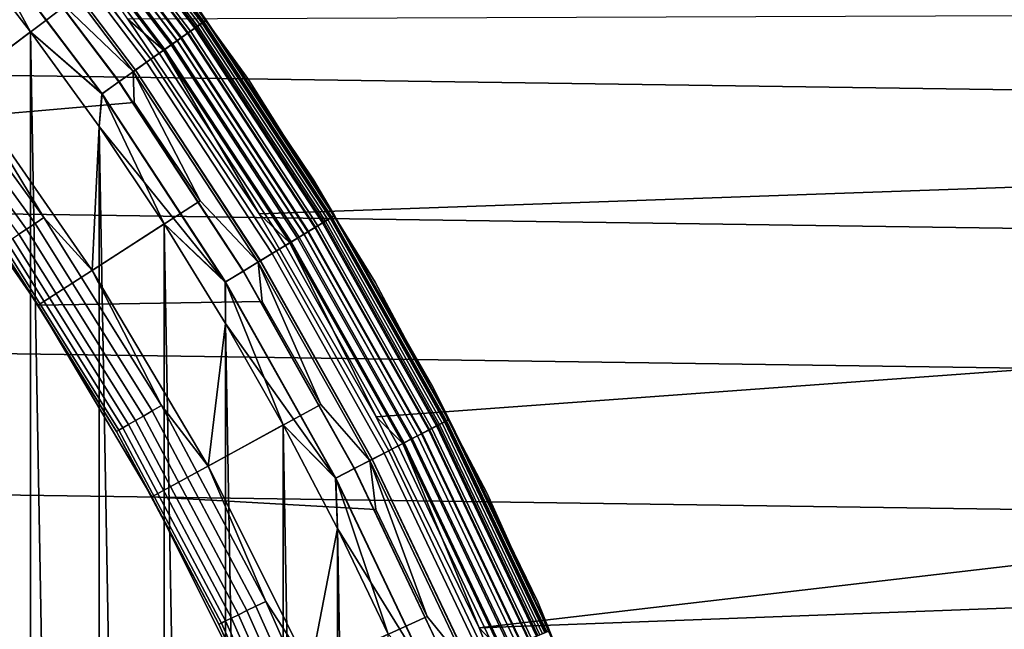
# Model space of a CAD drawing. Header units: metres. Extents: x -25 to 100, y -25 to 25.
# Tile 47 of 72: x 12.2 to 16.8, y 6.38 to 9.23. Entities that reach past the tile are written whole.
import ezdxf

# ---------------------------------------------------------------- set-up
doc = ezdxf.new("R2010")
doc.units = ezdxf.units.M
doc.layers.add('solid_Z_536_159_XXX', color=7, linetype='CONTINUOUS')

msp = doc.modelspace()

# ---------------------------------------------------------------- linework, layer by layer
at = {"layer": 'solid_Z_536_159_XXX'}
for points in [[(-22.103779, 10.095118, -2.5), (22.383095, 9.459541, -2.5), (22.644342, 8.815928, -2.5), (-22.383127, 9.459461, -2.5)], [(13.019771, 9.190358, 74.70903), (12.362247, 10.057433, 74.70903), (12.389363, 10.079494, 74.802689), (13.04833, 9.210517, 74.802689)], [(13.048537, 9.210663, 83.796448), (12.38956, 10.079655, 83.796448), (12.362536, 10.05767, 83.890152), (13.020076, 9.190573, 83.890152)], [(13.051664, 9.212871, 65.953987), (12.392529, 10.08207, 65.953987), (12.369273, 10.063149, 66.026573), (13.027171, 9.195581, 66.026573)], [(13.038639, 9.203677, 0.149909), (12.380162, 10.072009, 0.149909), (12.397332, 10.085978, 0.197345), (13.056723, 9.216441, 0.197345)], [(13.04833, 9.210517, 74.802689), (12.389363, 10.079494, 74.802689), (12.405853, 10.092911, 74.900383), (13.065698, 9.222776, 74.900383)], [(13.065802, 9.22285, 83.69873), (12.405952, 10.092991, 83.69873), (12.38956, 10.079655, 83.796448), (13.048537, 9.210663, 83.796448)], [(13.066569, 9.223392, 65.877594), (12.406681, 10.093584, 65.877594), (12.392529, 10.08207, 65.953987), (13.051664, 9.212871, 65.953987)], [(13.056723, 9.216441, 0.197345), (12.397332, 10.085978, 0.197345), (12.407845, 10.094531, 0.247906), (13.067795, 9.224257, 0.247906)], [(13.065698, 9.222776, 74.900383), (12.405853, 10.092911, 74.900383), (12.608171, 9.850585, 75)], [(13.065802, 9.22285, 83.69873), (12.608171, 9.850585, 83.599998), (12.405952, 10.092991, 83.69873)], [(13.066569, 9.223392, 65.877594), (12.944271, 9.404566, 65.800003), (12.406681, 10.093584, 65.877594)], [(13.067795, 9.224257, 0.247906), (12.407845, 10.094531, 0.247906), (12.944281, 9.404552, 0.3)], [(12.948788, 9.140252, 0.040062), (12.294848, 10.002601, 0.040062), (12.328128, 10.029676, 0.070052), (12.983838, 9.164993, 0.070052)], [(12.993693, 9.17195, 66.093575), (12.337485, 10.03729, 66.093575), (12.297953, 10.005127, 66.153328), (12.952057, 9.14256, 66.153328)], [(12.980602, 9.162709, 74.6213), (12.325056, 10.027177, 74.6213), (12.362247, 10.057433, 74.70903), (13.019771, 9.190358, 74.70903)], [(13.020076, 9.190573, 83.890152), (12.362536, 10.05767, 83.890152), (12.325433, 10.027484, 83.977943), (12.980999, 9.16299, 83.977943)], [(12.983838, 9.164993, 0.070052), (12.328128, 10.029676, 0.070052), (12.356857, 10.053049, 0.107043), (13.014095, 9.186352, 0.107043)], [(13.027171, 9.195581, 66.026573), (12.369273, 10.063149, 66.026573), (12.337485, 10.03729, 66.093575), (12.993693, 9.17195, 66.093575)], [(13.014095, 9.186352, 0.107043), (12.356857, 10.053049, 0.107043), (12.380162, 10.072009, 0.149909), (13.038639, 9.203677, 0.149909)], [(12.873832, 9.087343, 74.47065), (12.223678, 9.944699, 74.47065), (12.27855, 9.989342, 74.541298), (12.931623, 9.128136, 74.541298)], [(12.932104, 9.128476, 84.058022), (12.279007, 9.989713, 84.058022), (12.224205, 9.945128, 84.128761), (12.874387, 9.087735, 84.128761)], [(12.952057, 9.14256, 66.153328), (12.297953, 10.005127, 66.153328), (12.251649, 9.967456, 66.204369), (12.903291, 9.108137, 66.204369)], [(12.910012, 9.112882, 0.017985), (12.258031, 9.972648, 0.017985), (12.294848, 10.002601, 0.040062), (12.948788, 9.140252, 0.040062)], [(12.931623, 9.128136, 74.541298), (12.27855, 9.989342, 74.541298), (12.325056, 10.027177, 74.6213), (12.980602, 9.162709, 74.6213)], [(12.980999, 9.16299, 83.977943), (12.325433, 10.027484, 83.977943), (12.279007, 9.989713, 84.058022), (12.932104, 9.128476, 84.058022)], [(12.808408, 9.041162, 74.410797), (12.161558, 9.894161, 74.410797), (12.223678, 9.944699, 74.47065), (12.873832, 9.087343, 74.47065)], [(12.874387, 9.087735, 84.128761), (12.224205, 9.945128, 84.128761), (12.162146, 9.894639, 84.188713), (12.809027, 9.041598, 84.188713)], [(12.903291, 9.108137, 66.204369), (12.251649, 9.967456, 66.204369), (12.199717, 9.925205, 66.24543), (12.848596, 9.06953, 66.24543)], [(12.258031, 9.972648, 0.017985), (12.910012, 9.112882, 0.017985), (12.868692, 9.083714, 0.004494), (12.218798, 9.940729, 0.004494)], [(12.218798, 9.940729, 0.004494), (12.868692, 9.083714, 0.004494), (12.701567, 9.228229)], [(12.736687, 8.990535, 74.362968), (12.093458, 9.838758, 74.362968), (12.161558, 9.894161, 74.410797), (12.808408, 9.041162, 74.410797)], [(12.809027, 9.041598, 84.188713), (12.162146, 9.894639, 84.188713), (12.094093, 9.839274, 84.236656), (12.737355, 8.991007, 84.236656)], [(12.848596, 9.06953, 66.24543), (12.199717, 9.925205, 66.24543), (12.143437, 9.879418, 66.275505), (12.789323, 9.02769, 66.275505)], [(12.789323, 9.02769, 66.275505), (12.143437, 9.879418, 66.275505), (12.084199, 9.831225, 66.293846), (12.726934, 8.983651, 66.293846)], [(13.2646, 8.947088, 75), (12.608171, 9.850585, 75), (12.608171, 9.850585, 83.599998), (13.2646, 8.947088, 83.599998)], [(13.065802, 9.22285, 83.69873), (13.2646, 8.947088, 83.599998), (12.608171, 9.850585, 83.599998)], [(13.065698, 9.222776, 74.900383), (12.608171, 9.850585, 75), (13.2646, 8.947088, 75)], [(12.66013, 8.936495, 74.328133), (12.020767, 9.77962, 74.328133), (12.093458, 9.838758, 74.362968), (12.736687, 8.990535, 74.362968)], [(12.737355, 8.991007, 84.236656), (12.094093, 9.839274, 84.236656), (12.021438, 9.780165, 84.271614), (12.660834, 8.936993, 84.271614)], [(12.726934, 8.983651, 66.293846), (12.084199, 9.831225, 66.293846), (12.407801, 9.289443, 66.300003)], [(12.580298, 8.880144, 74.306999), (11.944968, 9.717953, 74.306999), (12.020767, 9.77962, 74.328133), (12.66013, 8.936495, 74.328133)], [(12.660834, 8.936993, 84.271614), (12.021438, 9.780165, 84.271614), (11.94566, 9.718514, 84.292877), (12.581026, 8.880658, 84.292877)], [(11.68795, 8.749389, 66.300003), (12.407801, 9.289443, 66.300003), (12.068623, 9.726165, 66.300003), (11.033745, 9.561114, 66.300003)], [(11.94566, 9.718514, 84.292877), (11.912877, 9.600636, 84.300003), (12.247452, 9.170036, 84.300003)], [(11.944968, 9.717953, 74.306999), (12.580298, 8.880144, 74.306999), (12.247455, 9.170033, 74.300003), (11.91288, 9.600634, 74.300003)], [(12.581026, 8.880658, 84.292877), (11.94566, 9.718514, 84.292877), (12.247452, 9.170036, 84.300003)], [(12.247457, -9.170031, 84.300003), (12.247452, 9.170036, 84.300003), (11.912877, 9.600636, 84.300003)], [(11.912882, -9.600631, 84.300003), (12.247457, -9.170031, 84.300003), (11.912877, 9.600636, 84.300003)], [(11.927885, 8.929459, 74.300003), (11.91288, 9.600634, 74.300003), (12.247455, 9.170033, 74.300003)], [(-22.383127, 9.459461, -2.5), (22.644342, 8.815928, -2.5), (22.886845, 8.165916, -2.5), (-22.644375, 8.815846, -2.5)], [(13.568777, 8.478696, 0.3), (12.944281, 9.404552, 0.3), (12.944271, 9.404566, 65.800003), (13.568768, 8.478711, 65.800003)], [(13.066569, 9.223392, 65.877594), (13.568768, 8.478711, 65.800003), (12.944271, 9.404566, 65.800003)], [(13.067795, 9.224257, 0.247906), (12.944281, 9.404552, 0.3), (13.568777, 8.478696, 0.3)], [(12.726934, 8.983651, 66.293846), (12.407801, 9.289443, 66.300003), (11.68795, 8.749389, 66.300003), (12.731857, 8.840022, 66.300003)], [(21.923563, 9.262469), (12.701567, 9.228229), (13.314355, 8.319564), (22.179392, 8.632006)], [(12.868692, 9.083714, 0.004494), (13.314355, 8.319564), (12.701567, 9.228229)], [(13.610656, 8.276823, 0.107043), (13.014095, 9.186352, 0.107043), (13.038639, 9.203677, 0.149909), (13.636325, 8.292433, 0.149909)], [(13.61659, 8.280433, 74.70903), (13.019771, 9.190358, 74.70903), (13.04833, 9.210517, 74.802689), (13.64646, 8.298595, 74.802689)], [(13.646676, 8.298727, 83.796448), (13.048537, 9.210663, 83.796448), (13.020076, 9.190573, 83.890152), (13.61691, 8.280626, 83.890152)], [(13.649946, 8.300716, 65.953987), (13.051664, 9.212871, 65.953987), (13.027171, 9.195581, 66.026573), (13.62433, 8.285139, 66.026573)], [(13.636325, 8.292433, 0.149909), (13.038639, 9.203677, 0.149909), (13.056723, 9.216441, 0.197345), (13.655237, 8.303933, 0.197345)], [(13.64646, 8.298595, 74.802689), (13.04833, 9.210517, 74.802689), (13.065698, 9.222776, 74.900383), (13.664622, 8.309641, 74.900383)], [(13.664732, 8.309708, 83.69873), (13.065802, 9.22285, 83.69873), (13.048537, 9.210663, 83.796448), (13.646676, 8.298727, 83.796448)], [(13.665534, 8.310196, 65.877594), (13.066569, 9.223392, 65.877594), (13.051664, 9.212871, 65.953987), (13.649946, 8.300716, 65.953987)], [(13.655237, 8.303933, 0.197345), (13.056723, 9.216441, 0.197345), (13.067795, 9.224257, 0.247906), (13.666817, 8.310975, 0.247906)], [(13.664622, 8.309641, 74.900383), (13.065698, 9.222776, 74.900383), (13.2646, 8.947088, 75)], [(13.664732, 8.309708, 83.69873), (13.2646, 8.947088, 83.599998), (13.065802, 9.22285, 83.69873)], [(13.665534, 8.310196, 65.877594), (13.568768, 8.478711, 65.800003), (13.066569, 9.223392, 65.877594)], [(13.666817, 8.310975, 0.247906), (13.067795, 9.224257, 0.247906), (13.568777, 8.478696, 0.3)], [(11.927885, 8.929459, 74.300003), (12.247455, 9.170033, 74.300003), (12.566932, 8.72694, 74.300003), (12.534841, 8.055133, 74.300003)], [(12.566934, -8.726937, 84.300003), (12.566929, 8.726943, 84.300003), (12.247452, 9.170036, 84.300003)], [(12.581026, 8.880658, 84.292877), (12.247452, 9.170036, 84.300003), (12.566929, 8.726943, 84.300003)], [(12.247457, -9.170031, 84.300003), (12.566934, -8.726937, 84.300003), (12.247452, 9.170036, 84.300003)], [(12.580298, 8.880144, 74.306999), (12.566932, 8.72694, 74.300003), (12.247455, 9.170033, 74.300003)], [(13.524402, 8.224371, 74.541298), (12.931623, 9.128136, 74.541298), (12.980602, 9.162709, 74.6213), (13.575626, 8.255522, 74.6213)], [(13.576042, 8.255774, 83.977943), (12.980999, 9.16299, 83.977943), (12.932104, 9.128476, 84.058022), (13.524905, 8.224677, 84.058022)], [(13.542354, 8.235288, 0.040062), (12.948788, 9.140252, 0.040062), (12.983838, 9.164993, 0.070052), (13.579011, 8.257579, 0.070052)], [(13.589317, 8.263847, 66.093575), (12.993693, 9.17195, 66.093575), (12.952057, 9.14256, 66.153328), (13.545774, 8.237368, 66.153328)], [(13.575626, 8.255522, 74.6213), (12.980602, 9.162709, 74.6213), (13.019771, 9.190358, 74.70903), (13.61659, 8.280433, 74.70903)], [(13.61691, 8.280626, 83.890152), (13.020076, 9.190573, 83.890152), (12.980999, 9.16299, 83.977943), (13.576042, 8.255774, 83.977943)], [(13.579011, 8.257579, 0.070052), (12.983838, 9.164993, 0.070052), (13.014095, 9.186352, 0.107043), (13.610656, 8.276823, 0.107043)], [(13.62433, 8.285139, 66.026573), (13.027171, 9.195581, 66.026573), (12.993693, 9.17195, 66.093575), (13.589317, 8.263847, 66.093575)], [(12.228492, 8.248222, 74.259941), (11.623338, 9.081146, 74.259941), (11.660738, 9.110367, 74.282013), (12.26784, 8.274763, 74.282013)], [(12.26784, 8.274763, 74.282013), (11.660738, 9.110367, 74.282013), (11.700594, 9.141505, 74.295509), (12.309771, 8.303045, 74.295509)], [(12.309771, 8.303045, 74.295509), (11.700594, 9.141505, 74.295509), (11.927885, 8.929459, 74.300003)], [(13.494771, 8.206352, 66.204369), (12.903291, 9.108137, 66.204369), (12.848596, 9.06953, 66.24543), (13.43757, 8.171567, 66.24543)], [(12.910012, 9.112882, 0.017985), (13.501801, 8.210627, 0.017985), (13.458587, 8.184348, 0.004494), (12.868692, 9.083714, 0.004494)], [(13.463962, 8.187616, 74.47065), (12.873832, 9.087343, 74.47065), (12.931623, 9.128136, 74.541298), (13.524402, 8.224371, 74.541298)], [(13.524905, 8.224677, 84.058022), (12.932104, 9.128476, 84.058022), (12.874387, 9.087735, 84.128761), (13.464543, 8.18797, 84.128761)], [(13.545774, 8.237368, 66.153328), (12.952057, 9.14256, 66.153328), (12.903291, 9.108137, 66.204369), (13.494771, 8.206352, 66.204369)], [(13.501801, 8.210627, 0.017985), (12.910012, 9.112882, 0.017985), (12.948788, 9.140252, 0.040062), (13.542354, 8.235288, 0.040062)], [(12.192924, 8.224232, 74.22995), (11.58953, 9.054733, 74.22995), (11.623338, 9.081146, 74.259941), (12.228492, 8.248222, 74.259941)], [(13.43757, 8.171567, 66.24543), (12.848596, 9.06953, 66.24543), (12.789323, 9.02769, 66.275505), (13.37558, 8.13387, 66.275505)], [(13.395539, 8.146008, 74.410797), (12.808408, 9.041162, 74.410797), (12.873832, 9.087343, 74.47065), (13.463962, 8.187616, 74.47065)], [(13.464543, 8.18797, 84.128761), (12.874387, 9.087735, 84.128761), (12.809027, 9.041598, 84.188713), (13.396186, 8.146401, 84.188713)], [(12.868692, 9.083714, 0.004494), (13.458587, 8.184348, 0.004494), (13.314355, 8.319564)], [(13.37558, 8.13387, 66.275505), (12.789323, 9.02769, 66.275505), (12.726934, 8.983651, 66.293846), (13.310331, 8.094192, 66.293846)], [(13.32053, 8.100393, 74.362968), (12.736687, 8.990535, 74.362968), (12.808408, 9.041162, 74.410797), (13.395539, 8.146008, 74.410797)], [(13.396186, 8.146401, 84.188713), (12.809027, 9.041598, 84.188713), (12.737355, 8.991007, 84.236656), (13.321229, 8.100819, 84.236656)], [(13.240463, 8.051704, 74.328133), (12.66013, 8.936495, 74.328133), (12.736687, 8.990535, 74.362968), (13.32053, 8.100393, 74.362968)], [(13.321229, 8.100819, 84.236656), (12.737355, 8.991007, 84.236656), (12.660834, 8.936993, 84.271614), (13.241201, 8.052153, 84.271614)], [(12.726934, 8.983651, 66.293846), (12.731857, 8.840022, 66.300003), (13.039572, 8.379629, 66.300003)], [(13.310331, 8.094192, 66.293846), (12.726934, 8.983651, 66.293846), (13.039572, 8.379629, 66.300003)], [(12.309771, 8.303045, 74.295509), (11.927885, 8.929459, 74.300003), (12.534841, 8.055133, 74.300003)], [(13.156974, 8.000933, 74.306999), (12.580298, 8.880144, 74.306999), (12.66013, 8.936495, 74.328133), (13.240463, 8.051704, 74.328133)], [(13.241201, 8.052153, 84.271614), (12.660834, 8.936993, 84.271614), (12.581026, 8.880658, 84.292877), (13.157735, 8.001395, 84.292877)], [(13.856405, 8.000002, 75), (13.2646, 8.947088, 75), (13.2646, 8.947088, 83.599998), (13.856405, 8.000002, 83.599998)], [(13.664732, 8.309708, 83.69873), (13.856405, 8.000002, 83.599998), (13.2646, 8.947088, 83.599998)], [(13.664622, 8.309641, 74.900383), (13.2646, 8.947088, 75), (13.856405, 8.000002, 75)], [(12.581026, 8.880658, 84.292877), (12.566929, 8.726943, 84.300003), (12.870827, 8.272185, 84.300003)], [(13.156974, 8.000933, 74.306999), (12.566932, 8.72694, 74.300003), (12.580298, 8.880144, 74.306999)], [(13.157735, 8.001395, 84.292877), (12.581026, 8.880658, 84.292877), (12.870827, 8.272185, 84.300003)], [(12.282344, 7.893182, 66.300003), (13.039572, 8.379629, 66.300003), (12.731857, 8.840022, 66.300003), (11.68795, 8.749389, 66.300003)], [(-22.644375, 8.815846, -2.5), (22.886845, 8.165916, -2.5), (23.110416, 7.509782, -2.5), (-22.886873, 8.165833, -2.5)], [(11.687902, 8.749454, 74), (12.282302, 7.893355, 74), (12.282344, 7.893182, 66.300003), (11.68795, 8.749389, 66.300003)], [(12.107727, 8.166765, 74.052094), (12.282302, 7.893355, 74), (11.687902, 8.749454, 74)], [(12.534841, 8.055133, 74.300003), (12.566932, 8.72694, 74.300003), (12.87083, 8.272182, 74.300003)], [(12.870831, -8.27218, 84.300003), (12.870827, 8.272185, 84.300003), (12.566929, 8.726943, 84.300003)], [(12.566934, -8.726937, 84.300003), (12.870831, -8.27218, 84.300003), (12.566929, 8.726943, 84.300003)], [(13.156974, 8.000933, 74.306999), (12.87083, 8.272182, 74.300003), (12.566932, 8.72694, 74.300003)], [(22.179392, 8.632006), (13.314355, 8.319564), (13.862078, 7.371049), (22.416851, 7.995287)], [(14.127169, 7.511531, 0.3), (13.568777, 8.478696, 0.3), (13.568768, 8.478711, 65.800003), (14.12716, 7.511548, 65.800003)], [(13.665534, 8.310196, 65.877594), (14.12716, 7.511548, 65.800003), (13.568768, 8.478711, 65.800003)], [(13.666817, 8.310975, 0.247906), (13.568777, 8.478696, 0.3), (14.127169, 7.511531, 0.3)], [(13.310331, 8.094192, 66.293846), (13.039572, 8.379629, 66.300003), (12.282344, 7.893182, 66.300003), (13.329857, 7.909779, 66.300003)], [(12.815175, 7.398845, 74.282013), (12.26784, 8.274763, 74.282013), (12.309771, 8.303045, 74.295509), (12.858976, 7.424133, 74.295509)], [(12.858976, 7.424133, 74.295509), (12.309771, 8.303045, 74.295509), (12.534841, 8.055133, 74.300003)], [(13.458587, 8.184348, 0.004494), (13.862078, 7.371049), (13.314355, 8.319564)], [(14.107355, 7.309843, 74.6213), (13.575626, 8.255522, 74.6213), (13.61659, 8.280433, 74.70903), (14.149924, 7.3319, 74.70903)], [(14.150256, 7.332072, 83.890152), (13.61691, 8.280626, 83.890152), (13.576042, 8.255774, 83.977943), (14.107787, 7.310066, 83.977943)], [(14.157967, 7.336067, 66.026573), (13.62433, 8.285139, 66.026573), (13.589317, 8.263847, 66.093575), (14.121583, 7.317214, 66.093575)], [(14.143756, 7.328704, 0.107043), (13.610656, 8.276823, 0.107043), (13.636325, 8.292433, 0.149909), (14.170431, 7.342525, 0.149909)], [(14.149924, 7.3319, 74.70903), (13.61659, 8.280433, 74.70903), (13.64646, 8.298595, 74.802689), (14.180963, 7.347982, 74.802689)], [(14.181188, 7.348099, 83.796448), (13.646676, 8.298727, 83.796448), (13.61691, 8.280626, 83.890152), (14.150256, 7.332072, 83.890152)], [(14.184586, 7.34986, 65.953987), (13.649946, 8.300716, 65.953987), (13.62433, 8.285139, 66.026573), (14.157967, 7.336067, 66.026573)], [(14.170431, 7.342525, 0.149909), (13.636325, 8.292433, 0.149909), (13.655237, 8.303933, 0.197345), (14.190084, 7.352709, 0.197345)], [(14.180963, 7.347982, 74.802689), (13.64646, 8.298595, 74.802689), (13.664622, 8.309641, 74.900383), (14.199838, 7.357763, 74.900383)], [(14.19995, 7.357821, 83.69873), (13.664732, 8.309708, 83.69873), (13.646676, 8.298727, 83.796448), (14.181188, 7.348099, 83.796448)], [(14.200785, 7.358253, 65.877594), (13.665534, 8.310196, 65.877594), (13.649946, 8.300716, 65.953987), (14.184586, 7.34986, 65.953987)], [(14.190084, 7.352709, 0.197345), (13.655237, 8.303933, 0.197345), (13.666817, 8.310975, 0.247906), (14.202117, 7.358944, 0.247906)], [(14.199838, 7.357763, 74.900383), (13.664622, 8.309641, 74.900383), (13.856405, 8.000002, 75)], [(14.19995, 7.357821, 83.69873), (13.856405, 8.000002, 83.599998), (13.664732, 8.309708, 83.69873)], [(14.200785, 7.358253, 65.877594), (14.12716, 7.511548, 65.800003), (13.665534, 8.310196, 65.877594)], [(14.202117, 7.358944, 0.247906), (13.666817, 8.310975, 0.247906), (14.127169, 7.511531, 0.3)], [(12.736917, 7.353662, 74.22995), (12.192924, 8.224232, 74.22995), (12.228492, 8.248222, 74.259941), (12.774071, 7.375113, 74.259941)], [(12.774071, 7.375113, 74.259941), (12.228492, 8.248222, 74.259941), (12.26784, 8.274763, 74.282013), (12.815175, 7.398845, 74.282013)], [(12.534841, 8.055133, 74.300003), (12.87083, 8.272182, 74.300003), (13.15799, 7.807493, 74.300003), (13.077169, 7.141187, 74.300003)], [(13.157991, -7.80749, 84.300003), (13.157988, 7.807497, 84.300003), (12.870827, 8.272185, 84.300003)], [(13.157735, 8.001395, 84.292877), (12.870827, 8.272185, 84.300003), (13.157988, 7.807497, 84.300003)], [(12.870831, -8.27218, 84.300003), (13.157991, -7.80749, 84.300003), (12.870827, 8.272185, 84.300003)], [(13.156974, 8.000933, 74.306999), (13.15799, 7.807493, 74.300003), (12.87083, 8.272182, 74.300003)], [(14.076333, 7.293768, 66.153328), (13.545774, 8.237368, 66.153328), (13.494771, 8.206352, 66.204369), (14.023333, 7.266305, 66.204369)], [(14.030638, 7.270091, 0.017985), (13.501801, 8.210627, 0.017985), (13.542354, 8.235288, 0.040062), (14.07278, 7.291926, 0.040062)], [(14.054125, 7.28226, 74.541298), (13.524402, 8.224371, 74.541298), (13.575626, 8.255522, 74.6213), (14.107355, 7.309843, 74.6213)], [(14.107787, 7.310066, 83.977943), (13.576042, 8.255774, 83.977943), (13.524905, 8.224677, 84.058022), (14.054647, 7.282531, 84.058022)], [(14.07278, 7.291926, 0.040062), (13.542354, 8.235288, 0.040062), (13.579011, 8.257579, 0.070052), (14.110872, 7.311665, 0.070052)], [(14.121583, 7.317214, 66.093575), (13.589317, 8.263847, 66.093575), (13.545774, 8.237368, 66.153328), (14.076333, 7.293768, 66.153328)], [(14.110872, 7.311665, 0.070052), (13.579011, 8.257579, 0.070052), (13.610656, 8.276823, 0.107043), (14.143756, 7.328704, 0.107043)], [(12.678823, 7.320122, 74.150093), (12.137313, 8.186721, 74.150093), (12.16222, 8.203521, 74.192955), (12.704842, 7.335144, 74.192955)], [(12.704842, 7.335144, 74.192955), (12.16222, 8.203521, 74.192955), (12.192924, 8.224232, 74.22995), (12.736917, 7.353662, 74.22995)], [(13.99192, 7.250029, 84.128761), (13.464543, 8.18797, 84.128761), (13.396186, 8.146401, 84.188713), (13.920887, 7.213222, 84.188713)], [(14.023333, 7.266305, 66.204369), (13.494771, 8.206352, 66.204369), (13.43757, 8.171567, 66.24543), (13.963891, 7.235505, 66.24543)], [(13.501801, 8.210627, 0.017985), (14.030638, 7.270091, 0.017985), (13.985731, 7.246822, 0.004494), (13.458587, 8.184348, 0.004494)], [(13.991317, 7.249716, 74.47065), (13.463962, 8.187616, 74.47065), (13.524402, 8.224371, 74.541298), (14.054125, 7.28226, 74.541298)], [(14.054647, 7.282531, 84.058022), (13.524905, 8.224677, 84.058022), (13.464543, 8.18797, 84.128761), (13.99192, 7.250029, 84.128761)], [(-22.886873, 8.165833, -2.5), (23.110416, 7.509782, -2.5), (23.315516, 6.846343, -2.5), (-23.110443, 7.509698, -2.5)], [(12.647918, 7.302279, 74.052094), (12.107727, 8.166765, 74.052094), (12.118962, 8.174343, 74.102654), (12.659655, 7.309055, 74.102654)], [(12.647918, 7.302279, 74.052094), (12.282302, 7.893355, 74), (12.107727, 8.166765, 74.052094)], [(12.659655, 7.309055, 74.102654), (12.118962, 8.174343, 74.102654), (12.137313, 8.186721, 74.150093), (12.678823, 7.320122, 74.150093)], [(13.842267, 7.172485, 74.362968), (13.32053, 8.100393, 74.362968), (13.395539, 8.146008, 74.410797), (13.920215, 7.212874, 74.410797)], [(13.920887, 7.213222, 84.188713), (13.396186, 8.146401, 84.188713), (13.321229, 8.100819, 84.236656), (13.842994, 7.172861, 84.236656)], [(13.963891, 7.235505, 66.24543), (13.43757, 8.171567, 66.24543), (13.37558, 8.13387, 66.275505), (13.899473, 7.202127, 66.275505)], [(13.920215, 7.212874, 74.410797), (13.395539, 8.146008, 74.410797), (13.463962, 8.187616, 74.47065), (13.991317, 7.249716, 74.47065)], [(13.458587, 8.184348, 0.004494), (13.985731, 7.246822, 0.004494), (13.862078, 7.371049)], [(13.759065, 7.129373, 74.328133), (13.240463, 8.051704, 74.328133), (13.32053, 8.100393, 74.362968), (13.842267, 7.172485, 74.362968)], [(13.842994, 7.172861, 84.236656), (13.321229, 8.100819, 84.236656), (13.241201, 8.052153, 84.271614), (13.759831, 7.12977, 84.271614)], [(13.899473, 7.202127, 66.275505), (13.37558, 8.13387, 66.275505), (13.310331, 8.094192, 66.293846), (13.831669, 7.166993, 66.293846)], [(12.858976, 7.424133, 74.295509), (12.534841, 8.055133, 74.300003), (13.077169, 7.141187, 74.300003)], [(13.672304, 7.084417, 74.306999), (13.156974, 8.000933, 74.306999), (13.240463, 8.051704, 74.328133), (13.759065, 7.129373, 74.328133)], [(13.759831, 7.12977, 84.271614), (13.241201, 8.052153, 84.271614), (13.157735, 8.001395, 84.292877), (13.673096, 7.084827, 84.292877)], [(13.310331, 8.094192, 66.293846), (13.329857, 7.909779, 66.300003), (13.603568, 7.428984, 66.300003)], [(13.831669, 7.166993, 66.293846), (13.310331, 8.094192, 66.293846), (13.603568, 7.428984, 66.300003)], [(13.672304, 7.084417, 74.306999), (13.15799, 7.807493, 74.300003), (13.156974, 8.000933, 74.306999)], [(13.157735, 8.001395, 84.292877), (13.157988, 7.807497, 84.300003), (13.42783, 7.333638, 84.300003)], [(13.673096, 7.084827, 84.292877), (13.157735, 8.001395, 84.292877), (13.42783, 7.333638, 84.300003)], [(14.380704, 7.01394, 75), (13.856405, 8.000002, 75), (13.856405, 8.000002, 83.599998), (14.380704, 7.01394, 83.599998)], [(14.19995, 7.357821, 83.69873), (14.380704, 7.01394, 83.599998), (13.856405, 8.000002, 83.599998)], [(14.199838, 7.357763, 74.900383), (13.856405, 8.000002, 75), (14.380704, 7.01394, 75)], [(22.416851, 7.995287), (13.862078, 7.371049), (14.342754, 6.385384), (22.635761, 7.352591)], [(12.282302, 7.893355, 74), (12.814114, 6.997035, 74), (12.813913, 6.997346, 66.300003), (12.282344, 7.893182, 66.300003)], [(12.647918, 7.302279, 74.052094), (12.814114, 6.997035, 74), (12.282302, 7.893355, 74)], [(12.813913, 6.997346, 66.300003), (13.603568, 7.428984, 66.300003), (13.329857, 7.909779, 66.300003), (12.282344, 7.893182, 66.300003)], [(13.077169, 7.141187, 74.300003), (13.15799, 7.807493, 74.300003), (13.427832, 7.333634, 74.300003)], [(13.427834, -7.333632, 84.300003), (13.42783, 7.333638, 84.300003), (13.157988, 7.807497, 84.300003)], [(13.157991, -7.80749, 84.300003), (13.427834, -7.333632, 84.300003), (13.157988, 7.807497, 84.300003)], [(13.672304, 7.084417, 74.306999), (13.427832, 7.333634, 74.300003), (13.15799, 7.807493, 74.300003)], [(-23.110443, 7.509698, -2.5), (23.315516, 6.846343, -2.5), (23.501705, 6.177131, -2.5), (-23.31554, 6.84626, -2.5)], [(14.616735, 6.50777, 0.3), (14.127169, 7.511531, 0.3), (14.12716, 7.511548, 65.800003), (14.616727, 6.507788, 65.800003)], [(14.200785, 7.358253, 65.877594), (14.616727, 6.507788, 65.800003), (14.12716, 7.511548, 65.800003)], [(14.202117, 7.358944, 0.247906), (14.127169, 7.511531, 0.3), (14.616735, 6.50777, 0.3)], [(13.831669, 7.166993, 66.293846), (13.603568, 7.428984, 66.300003), (12.813913, 6.997346, 66.300003), (13.860398, 6.937998, 66.300003)], [(13.300075, 6.48688, 74.282013), (12.815175, 7.398845, 74.282013), (12.858976, 7.424133, 74.295509), (13.345533, 6.509052, 74.295509)], [(13.345533, 6.509052, 74.295509), (12.858976, 7.424133, 74.295509), (13.077169, 7.141187, 74.300003)], [(13.218856, 6.447267, 74.22995), (12.736917, 7.353662, 74.22995), (12.774071, 7.375113, 74.259941), (13.257416, 6.466074, 74.259941)], [(13.257416, 6.466074, 74.259941), (12.774071, 7.375113, 74.259941), (12.815175, 7.398845, 74.282013), (13.300075, 6.48688, 74.282013)], [(13.985731, 7.246822, 0.004494), (14.342754, 6.385384), (13.862078, 7.371049)], [(13.13867, 6.408158, 74.102654), (12.659655, 7.309055, 74.102654), (12.678823, 7.320122, 74.150093), (13.158565, 6.417861, 74.150093)], [(13.158565, 6.417861, 74.150093), (12.678823, 7.320122, 74.150093), (12.704842, 7.335144, 74.192955), (13.185567, 6.431031, 74.192955)], [(13.185567, 6.431031, 74.192955), (12.704842, 7.335144, 74.192955), (12.736917, 7.353662, 74.22995), (13.218856, 6.447267, 74.22995)], [(13.077169, 7.141187, 74.300003), (13.427832, 7.333634, 74.300003), (13.681181, 6.849243, 74.300003), (13.553697, 6.189134, 74.300003)], [(13.681182, -6.849241, 84.300003), (13.681178, 6.849247, 84.300003), (13.42783, 7.333638, 84.300003)], [(13.673096, 7.084827, 84.292877), (13.42783, 7.333638, 84.300003), (13.681178, 6.849247, 84.300003)], [(13.427834, -7.333632, 84.300003), (13.681182, -6.849241, 84.300003), (13.42783, 7.333638, 84.300003)], [(13.672304, 7.084417, 74.306999), (13.681181, 6.849243, 74.300003), (13.427832, 7.333634, 74.300003)], [(14.588007, 6.336465, 66.093575), (14.121583, 7.317214, 66.093575), (14.076333, 7.293768, 66.153328), (14.541262, 6.316162, 66.153328)], [(14.573309, 6.330081, 74.6213), (14.107355, 7.309843, 74.6213), (14.149924, 7.3319, 74.70903), (14.617284, 6.349183, 74.70903)], [(14.617626, 6.349331, 83.890152), (14.150256, 7.332072, 83.890152), (14.107787, 7.310066, 83.977943), (14.573755, 6.330275, 83.977943)], [(14.576941, 6.331659, 0.070052), (14.110872, 7.311665, 0.070052), (14.143756, 7.328704, 0.107043), (14.610912, 6.346415, 0.107043)], [(14.625592, 6.352791, 66.026573), (14.157967, 7.336067, 66.026573), (14.121583, 7.317214, 66.093575), (14.588007, 6.336465, 66.093575)], [(14.610912, 6.346415, 0.107043), (14.143756, 7.328704, 0.107043), (14.170431, 7.342525, 0.149909), (14.638468, 6.358384, 0.149909)], [(14.617284, 6.349183, 74.70903), (14.149924, 7.3319, 74.70903), (14.180963, 7.347982, 74.802689), (14.649347, 6.36311, 74.802689)], [(14.64958, 6.36321, 83.796448), (14.181188, 7.348099, 83.796448), (14.150256, 7.332072, 83.890152), (14.617626, 6.349331, 83.890152)], [(14.65309, 6.364736, 65.953987), (14.184586, 7.34986, 65.953987), (14.157967, 7.336067, 66.026573), (14.625592, 6.352791, 66.026573)], [(14.638468, 6.358384, 0.149909), (14.170431, 7.342525, 0.149909), (14.190084, 7.352709, 0.197345), (14.65877, 6.367202, 0.197345)], [(14.649347, 6.36311, 74.802689), (14.180963, 7.347982, 74.802689), (14.199838, 7.357763, 74.900383), (14.668846, 6.371579, 74.900383)], [(14.668962, 6.37163, 83.69873), (14.19995, 7.357821, 83.69873), (14.181188, 7.348099, 83.796448), (14.64958, 6.36321, 83.796448)], [(14.669825, 6.372004, 65.877594), (14.200785, 7.358253, 65.877594), (14.184586, 7.34986, 65.953987), (14.65309, 6.364736, 65.953987)], [(14.65877, 6.367202, 0.197345), (14.190084, 7.352709, 0.197345), (14.202117, 7.358944, 0.247906), (14.671201, 6.372602, 0.247906)], [(14.668846, 6.371579, 74.900383), (14.199838, 7.357763, 74.900383), (14.380704, 7.01394, 75)], [(14.668962, 6.37163, 83.69873), (14.380704, 7.01394, 83.599998), (14.19995, 7.357821, 83.69873)], [(14.669825, 6.372004, 65.877594), (14.616727, 6.507788, 65.800003), (14.200785, 7.358253, 65.877594)], [(14.671201, 6.372602, 0.247906), (14.202117, 7.358944, 0.247906), (14.616735, 6.50777, 0.3)], [(22.836573, 6.702754), (22.635761, 7.352591), (14.342754, 6.385384)], [(13.12649, 6.402217, 74.052094), (12.647918, 7.302279, 74.052094), (12.659655, 7.309055, 74.102654), (13.13867, 6.408158, 74.102654)], [(13.12649, 6.402217, 74.052094), (12.814114, 6.997035, 74), (12.647918, 7.302279, 74.052094)], [(14.030638, 7.270091, 0.017985), (14.494058, 6.295658, 0.017985), (14.447668, 6.275508, 0.004494), (13.985731, 7.246822, 0.004494)], [(14.453439, 6.278014, 74.47065), (13.991317, 7.249716, 74.47065), (14.054125, 7.28226, 74.541298), (14.51832, 6.306196, 74.541298)], [(14.518861, 6.306431, 84.058022), (14.054647, 7.282531, 84.058022), (13.99192, 7.250029, 84.128761), (14.454062, 6.278285, 84.128761)], [(14.541262, 6.316162, 66.153328), (14.076333, 7.293768, 66.153328), (14.023333, 7.266305, 66.204369), (14.486511, 6.29238, 66.204369)], [(14.494058, 6.295658, 0.017985), (14.030638, 7.270091, 0.017985), (14.07278, 7.291926, 0.040062), (14.537591, 6.314567, 0.040062)], [(14.51832, 6.306196, 74.541298), (14.054125, 7.28226, 74.541298), (14.107355, 7.309843, 74.6213), (14.573309, 6.330081, 74.6213)], [(14.573755, 6.330275, 83.977943), (14.107787, 7.310066, 83.977943), (14.054647, 7.282531, 84.058022), (14.518861, 6.306431, 84.058022)], [(14.537591, 6.314567, 0.040062), (14.07278, 7.291926, 0.040062), (14.110872, 7.311665, 0.070052), (14.576941, 6.331659, 0.070052)], [(14.425106, 6.265708, 66.24543), (13.963891, 7.235505, 66.24543), (13.899473, 7.202127, 66.275505), (14.358561, 6.236803, 66.275505)], [(14.379988, 6.24611, 74.410797), (13.920215, 7.212874, 74.410797), (13.991317, 7.249716, 74.47065), (14.453439, 6.278014, 74.47065)], [(14.454062, 6.278285, 84.128761), (13.99192, 7.250029, 84.128761), (13.920887, 7.213222, 84.188713), (14.380682, 6.246411, 84.188713)], [(14.486511, 6.29238, 66.204369), (14.023333, 7.266305, 66.204369), (13.963891, 7.235505, 66.24543), (14.425106, 6.265708, 66.24543)], [(13.985731, 7.246822, 0.004494), (14.447668, 6.275508, 0.004494), (14.342754, 6.385384)], [(14.358561, 6.236803, 66.275505), (13.899473, 7.202127, 66.275505), (13.831669, 7.166993, 66.293846), (14.288517, 6.206379, 66.293846)], [(14.299465, 6.211134, 74.362968), (13.842267, 7.172485, 74.362968), (13.920215, 7.212874, 74.410797), (14.379988, 6.24611, 74.410797)], [(14.380682, 6.246411, 84.188713), (13.920887, 7.213222, 84.188713), (13.842994, 7.172861, 84.236656), (14.300216, 6.211461, 84.236656)], [(13.345533, 6.509052, 74.295509), (13.077169, 7.141187, 74.300003), (13.553697, 6.189134, 74.300003)], [(14.213515, 6.173801, 74.328133), (13.759065, 7.129373, 74.328133), (13.842267, 7.172485, 74.362968), (14.299465, 6.211134, 74.362968)], [(14.300216, 6.211461, 84.236656), (13.842994, 7.172861, 84.236656), (13.759831, 7.12977, 84.271614), (14.214307, 6.174145, 84.271614)], [(13.831669, 7.166993, 66.293846), (13.860398, 6.937998, 66.300003), (14.099378, 6.438688, 66.300003)], [(14.288517, 6.206379, 66.293846), (13.831669, 7.166993, 66.293846), (14.099378, 6.438688, 66.300003)], [(14.123889, 6.134871, 74.306999), (13.672304, 7.084417, 74.306999), (13.759065, 7.129373, 74.328133), (14.213515, 6.173801, 74.328133)], [(14.123889, 6.134871, 74.306999), (13.681181, 6.849243, 74.300003), (13.672304, 7.084417, 74.306999)], [(14.214307, 6.174145, 84.271614), (13.759831, 7.12977, 84.271614), (13.673096, 7.084827, 84.292877), (14.124706, 6.135226, 84.292877)], [(13.673096, 7.084827, 84.292877), (13.681178, 6.849247, 84.300003), (13.917252, 6.355949, 84.300003)], [(14.124706, 6.135226, 84.292877), (13.673096, 7.084827, 84.292877), (13.917252, 6.355949, 84.300003)], [(12.813913, 6.997346, 66.300003), (13.280758, 6.06472, 66.300003), (14.099378, 6.438688, 66.300003), (13.860398, 6.937998, 66.300003)], [(12.814114, 6.997035, 74), (13.280627, 6.065059, 74), (13.280758, 6.06472, 66.300003), (12.813913, 6.997346, 66.300003)], [(13.12649, 6.402217, 74.052094), (13.280627, 6.065059, 74), (12.814114, 6.997035, 74)], [(14.834941, 5.993707, 75), (14.380704, 7.01394, 75), (14.380704, 7.01394, 83.599998), (14.834941, 5.993707, 83.599998)], [(14.668962, 6.37163, 83.69873), (14.834941, 5.993707, 83.599998), (14.380704, 7.01394, 83.599998)], [(14.668846, 6.371579, 74.900383), (14.380704, 7.01394, 75), (14.834941, 5.993707, 75)], [(-23.31554, 6.84626, -2.5), (23.501705, 6.177131, -2.5), (23.668512, 5.50377, -2.5), (-23.501726, 6.177049, -2.5)], [(14.123889, 6.134871, 74.306999), (13.917253, 6.355945, 74.300003), (13.553697, 6.189134, 74.300003), (13.681181, 6.849243, 74.300003)], [(13.917254, -6.355942, 84.300003), (13.917252, 6.355949, 84.300003), (13.681178, 6.849247, 84.300003)], [(13.681182, -6.849241, 84.300003), (13.917254, -6.355942, 84.300003), (13.681178, 6.849247, 84.300003)], [(22.836573, 6.702754), (14.342754, 6.385384), (14.752962, 5.37017), (23.018856, 6.047273)], [(13.676172, 5.525532, 74.259941), (13.257416, 6.466074, 74.259941), (13.300075, 6.48688, 74.282013), (13.720179, 5.543312, 74.282013)], [(13.720179, 5.543312, 74.282013), (13.300075, 6.48688, 74.282013), (13.345533, 6.509052, 74.295509), (13.767073, 5.562259, 74.295509)], [(13.767073, 5.562259, 74.295509), (13.345533, 6.509052, 74.295509), (13.553697, 6.189134, 74.300003)], [(15.035089, 5.472304, 0.3), (14.616735, 6.50777, 0.3), (14.616727, 6.507788, 65.800003), (15.035082, 5.472322, 65.800003)], [(14.669825, 6.372004, 65.877594), (15.035082, 5.472322, 65.800003), (14.616727, 6.507788, 65.800003)], [(14.671201, 6.372602, 0.247906), (14.616735, 6.50777, 0.3), (15.035089, 5.472304, 0.3)], [(13.602054, 5.495586, 74.192955), (13.185567, 6.431031, 74.192955), (13.218856, 6.447267, 74.22995), (13.636394, 5.50946, 74.22995)], [(13.636394, 5.50946, 74.22995), (13.218856, 6.447267, 74.22995), (13.257416, 6.466074, 74.259941), (13.676172, 5.525532, 74.259941)], [(13.54111, 5.470963, 74.052094), (13.12649, 6.402217, 74.052094), (13.13867, 6.408158, 74.102654), (13.553676, 5.47604, 74.102654)], [(13.54111, 5.470963, 74.052094), (13.280627, 6.065059, 74), (13.12649, 6.402217, 74.052094)], [(13.553676, 5.47604, 74.102654), (13.13867, 6.408158, 74.102654), (13.158565, 6.417861, 74.150093), (13.574199, 5.484332, 74.150093)], [(13.574199, 5.484332, 74.150093), (13.158565, 6.417861, 74.150093), (13.185567, 6.431031, 74.192955), (13.602054, 5.495586, 74.192955)], [(14.288517, 6.206379, 66.293846), (14.099378, 6.438688, 66.300003), (13.280758, 6.06472, 66.300003), (14.319787, 5.932364, 66.300003)], [(14.447668, 6.275508, 0.004494), (14.752962, 5.37017), (14.342754, 6.385384)]]:
    msp.add_3dface(points, dxfattribs=at)

doc.saveas('drawing.dxf')
